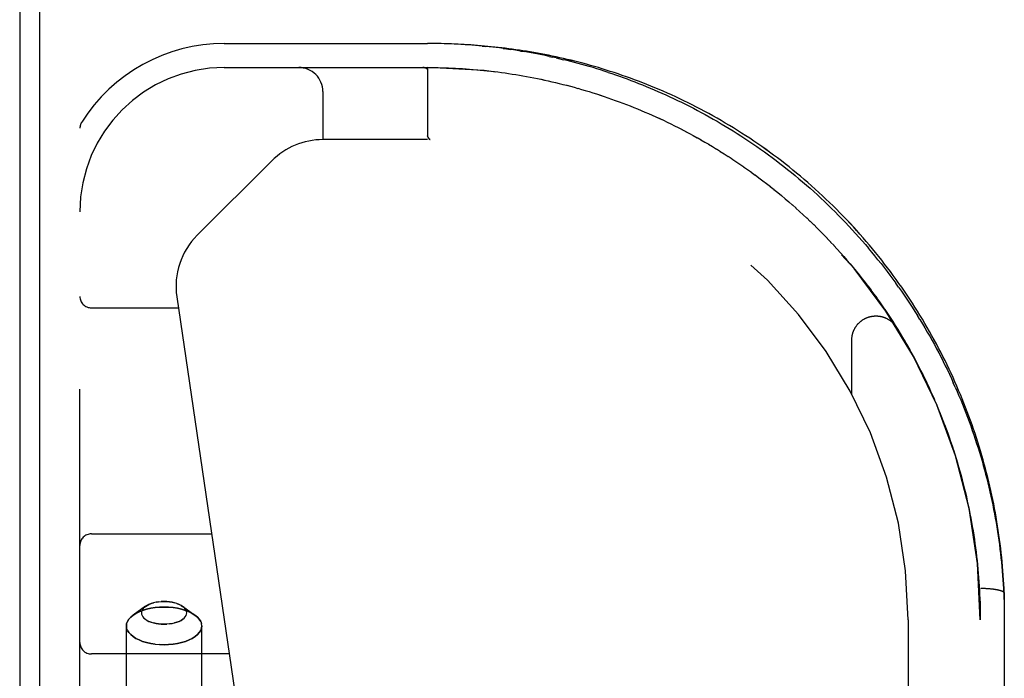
# Model space of a CAD drawing. Header units: inches. Extents: x 0 to 189, y 0 to 122.
# Tile 167 of 226: x 37.95 to 40.51, y 99.43 to 101.14. Entities that reach past the tile are written whole.
import ezdxf

# ---------------------------------------------------------------- set-up
doc = ezdxf.new("R2010")
doc.units = ezdxf.units.IN
doc.header["$LTSCALE"] = 10.388889
doc.header["$MEASUREMENT"] = 0
doc.linetypes.add('HIDDEN', pattern=[0.2, 0.1, -0.1])
doc.layers.get('0').update_dxf_attribs({"linetype": 'CONTINUOUS'})
doc.layers.add('LEFTHAND_DOOR_ASSEMBLY', color=7, linetype='CONTINUOUS')

msp = doc.modelspace()

# ---------------------------------------------------------------- linework, layer by layer
at = {"color": 7, "linetype": 'Continuous'}
msp.add_line((38.006, 98.6616), (38.006, 116.4211), dxfattribs=at)
at = {"color": 3, "linetype": 'Continuous'}
msp.add_line((37.954, 116.3092), (37.954, 98.7612), dxfattribs=at)
at = {"layer": 'LEFTHAND_DOOR_ASSEMBLY', "color": 8, "linetype": 'HIDDEN'}
for p, q in [((38.4855, 101.0767), (39.0143, 101.0767)), ((39.0231, 101.0767), (39.0143, 101.0767)), ((39.1564, 101.07), (39.1654, 101.0691)), ((39.256, 101.0571), (39.2652, 101.0556)), ((39.33, 101.0432), (39.3393, 101.0411)), ((39.3487, 101.039), (39.3393, 101.0411)), ((38.4855, 101.0142), (39.0143, 101.0142)), ((39.0033, 101.0142), (39.0027, 101.0142)), ((39.0038, 101.0142), (39.0032, 101.0142)), ((39.0043, 101.0141), (39.0038, 101.0142)), ((39.0048, 101.0141), (39.0043, 101.0141)), ((39.0053, 101.014), (39.0048, 101.0141)), ((39.0057, 101.014), (39.0053, 101.014)), ((39.0143, 101.0086), (39.0142, 101.0088)), ((39.0143, 101.0086), (39.0143, 100.837)), ((39.1693, 101.0058), (39.1786, 101.0048)), ((39.262, 100.9927), (39.2714, 100.991)), ((39.347, 100.9752), (39.3566, 100.9728)), ((39.3853, 100.9655), (39.3951, 100.9628)), ((39.395, 100.9629), (39.4047, 100.9601)), ((38.742, 100.9517), (38.742, 100.8267)), ((39.4143, 100.9574), (39.4241, 100.9545)), ((39.5021, 100.9288), (39.5119, 100.9253)), ((39.5118, 100.9253), (39.5215, 100.9217)), ((38.1105, 99.1392), (38.1105, 100.8561)), ((39.6656, 100.8581), (39.6755, 100.853)), ((39.6753, 100.8531), (39.6852, 100.8479)), ((39.685, 100.848), (39.6951, 100.8427)), ((39.6948, 100.8428), (39.7049, 100.8373)), ((39.7047, 100.8374), (39.7149, 100.8318)), ((39.0143, 100.8267), (38.742, 100.8267)), ((39.0155, 100.8329), (39.0166, 100.8312)), ((39.0166, 100.8312), (39.0155, 100.8329)), ((39.0166, 100.8312), (39.017, 100.8306)), ((39.017, 100.8306), (39.0166, 100.8312)), ((39.0212, 100.8267), (39.0209, 100.8267)), ((39.7146, 100.8319), (39.7249, 100.8262)), ((39.7246, 100.8263), (39.7349, 100.8204)), ((39.7346, 100.8205), (39.745, 100.8145)), ((39.7447, 100.8147), (39.7551, 100.8085)), ((39.7548, 100.8086), (39.7652, 100.8023)), ((39.7649, 100.8025), (39.7753, 100.796)), ((39.7751, 100.7962), (39.7855, 100.7897)), ((39.7852, 100.7898), (39.7956, 100.7831)), ((39.7953, 100.7833), (39.8057, 100.7765)), ((38.609, 100.7717), (38.4155, 100.5781)), ((39.8054, 100.7767), (39.8158, 100.7698)), ((39.8155, 100.77), (39.8258, 100.763)), ((39.8256, 100.7632), (39.8359, 100.7561)), ((39.9337, 100.7713), (39.9236, 100.779)), ((39.8356, 100.7563), (39.8459, 100.749)), ((39.8456, 100.7492), (39.8558, 100.7419)), ((39.8556, 100.7421), (39.8657, 100.7347)), ((39.8655, 100.7348), (39.8756, 100.7273)), ((39.8754, 100.7275), (39.8855, 100.7199)), ((39.8852, 100.72), (39.8953, 100.7123)), ((39.8951, 100.7125), (39.9051, 100.7047)), ((39.9048, 100.7048), (39.9148, 100.6969)), ((39.9146, 100.6971), (39.9245, 100.689)), ((39.9242, 100.6892), (39.9341, 100.6811)), ((39.9339, 100.6813), (39.9437, 100.6731)), ((39.9434, 100.6732), (39.9532, 100.6649)), ((39.9529, 100.6651), (39.9626, 100.6567)), ((39.9624, 100.6569), (39.972, 100.6483)), ((39.9718, 100.6485), (39.9813, 100.6399)), ((39.9811, 100.6401), (39.9906, 100.6314)), ((39.9904, 100.6316), (39.9998, 100.6228)), ((40.0827, 100.6295), (40.0736, 100.6386)), ((39.9996, 100.623), (40.0089, 100.6141)), ((40.0087, 100.6143), (40.018, 100.6054)), ((40.0178, 100.6056), (40.027, 100.5965)), ((40.0827, 100.6295), (40.0916, 100.6203)), ((40.1005, 100.6111), (40.0916, 100.6203)), ((40.0268, 100.5967), (40.0359, 100.5876)), ((40.0357, 100.5878), (40.0447, 100.5786)), ((40.0445, 100.5788), (40.0534, 100.5695)), ((40.0532, 100.5697), (40.0621, 100.5604)), ((40.0619, 100.5605), (40.0707, 100.5511)), ((40.0705, 100.5513), (40.0792, 100.5418)), ((40.079, 100.542), (40.0876, 100.5324)), ((40.0874, 100.5326), (40.0959, 100.523)), ((40.0958, 100.5232), (40.1042, 100.5135)), ((40.104, 100.5137), (40.1123, 100.5039)), ((40.1122, 100.5041), (40.1204, 100.4943)), ((40.1202, 100.4944), (40.1283, 100.4846)), ((40.1282, 100.4847), (40.1362, 100.4748)), ((40.1361, 100.475), (40.144, 100.465)), ((40.1439, 100.4651), (40.1517, 100.4551)), ((40.1515, 100.4553), (40.1593, 100.4452)), ((40.2385, 100.4431), (40.2311, 100.4535)), ((40.1591, 100.4453), (40.1668, 100.4352)), ((40.1666, 100.4354), (40.1742, 100.4251)), ((40.174, 100.4253), (40.1815, 100.4151)), ((38.3624, 100.4179), (38.5457, 99.171)), ((40.1813, 100.4152), (40.1887, 100.4049)), ((40.1886, 100.4051), (40.1958, 100.3947)), ((38.1405, 100.3892), (38.3666, 100.3892)), ((40.1957, 100.3949), (40.2028, 100.3845)), ((40.2027, 100.3847), (40.2097, 100.3743)), ((40.2096, 100.3744), (40.2165, 100.3639)), ((40.2164, 100.3641), (40.2232, 100.3536)), ((40.2231, 100.3538), (40.2298, 100.3432)), ((40.294, 100.3587), (40.2874, 100.3694)), ((40.2297, 100.3434), (40.2363, 100.3328)), ((40.2362, 100.3329), (40.2427, 100.3223)), ((40.117, 100.1643), (40.117, 100.3058)), ((40.2489, 100.312), (40.2551, 100.3015)), ((40.2551, 100.3015), (40.2613, 100.2907)), ((40.2612, 100.2909), (40.2673, 100.2801)), ((40.2672, 100.2803), (40.2732, 100.2695)), ((40.3482, 100.2737), (40.3425, 100.2846)), ((40.2731, 100.2697), (40.279, 100.2589)), ((40.2789, 100.259), (40.2847, 100.2482)), ((40.3011, 100.2162), (40.3064, 100.2052)), ((40.3064, 100.2054), (40.3116, 100.1944)), ((40.3167, 100.1838), (40.3216, 100.1729)), ((40.3857, 100.1833), (40.3807, 100.1945)), ((40.3265, 100.1621), (40.3313, 100.1512)), ((40.3313, 100.1512), (40.3361, 100.1402)), ((40.336, 100.1403), (40.3406, 100.1293)), ((40.3406, 100.1294), (40.3451, 100.1184)), ((40.3451, 100.1185), (40.3495, 100.1074)), ((40.3495, 100.1076), (40.3538, 100.0965)), ((40.3977, 99.9645), (40.4008, 99.9533)), ((40.4008, 99.9534), (40.4037, 99.9423)), ((40.4037, 99.9424), (40.4066, 99.9312)), ((40.4702, 99.9485), (40.4673, 99.96)), ((40.473, 99.937), (40.4702, 99.9485)), ((40.4066, 99.9313), (40.4093, 99.9201)), ((40.4093, 99.9202), (40.412, 99.9091)), ((40.412, 99.9092), (40.4146, 99.898)), ((40.4146, 99.8981), (40.4171, 99.8869)), ((40.4171, 99.887), (40.4195, 99.8759)), ((40.4195, 99.8759), (40.4218, 99.8648)), ((40.4218, 99.8649), (40.424, 99.8537)), ((40.424, 99.8538), (40.4261, 99.8426)), ((40.4281, 99.8316), (40.4301, 99.8206)), ((38.1405, 99.8017), (38.453, 99.8017)), ((40.4519, 99.6602), (40.4541, 99.6602)), ((40.4541, 99.6602), (40.4564, 99.6602)), ((40.4564, 99.6602), (40.4586, 99.6601)), ((40.4586, 99.6601), (40.4609, 99.6601)), ((40.4609, 99.6601), (40.4631, 99.66)), ((40.4631, 99.66), (40.4653, 99.6599)), ((40.4653, 99.6599), (40.4675, 99.6598)), ((40.4675, 99.6598), (40.4696, 99.6596)), ((40.4696, 99.6596), (40.4718, 99.6595)), ((40.4718, 99.6595), (40.4739, 99.6593)), ((40.5132, 99.6476), (40.5133, 99.6475)), ((40.5133, 99.6475), (40.5133, 97.9542)), ((38.2811, 99.6132), (38.2492, 99.5906)), ((38.277, 99.6098), (38.2811, 99.6131)), ((38.3293, 99.6256), (38.3221, 99.6254)), ((38.3628, 99.6204), (38.3684, 99.6182)), ((38.3734, 99.6157), (38.3774, 99.6131)), ((38.3774, 99.6132), (38.4093, 99.5906)), ((38.2425, 99.5851), (38.2492, 99.5906)), ((38.2313, 99.1392), (38.2313, 99.5623)), ((38.2313, 99.5623), (38.232, 99.5564)), ((38.2957, 99.5718), (38.2901, 99.574)), ((38.3293, 99.5666), (38.3364, 99.5668)), ((38.4273, 99.5623), (38.4265, 99.5683)), ((38.4273, 99.1392), (38.4273, 99.5623)), ((40.2633, 99.5777), (40.2633, 97.5962)), ((40.4508, 98.0167), (40.4508, 99.5777)), ((38.3293, 99.5133), (38.3174, 99.5137)), ((38.4989, 99.4892), (38.1405, 99.4892))]:
    msp.add_line(p, q, dxfattribs=at)
for points in [[(39.1564, 101.07), (39.1475, 101.0708), (39.1385, 101.0716), (39.1296, 101.0723), (39.1207, 101.073), (39.1118, 101.0736), (39.1029, 101.0741), (39.094, 101.0746), (39.0851, 101.0751), (39.0763, 101.0754), (39.0674, 101.0758), (39.0585, 101.0761), (39.0497, 101.0763), (39.0408, 101.0765), (39.032, 101.0766), (39.0228, 101.0767)], [(40.1867, 100.5231), (40.1788, 100.5329), (40.1708, 100.5426), (40.1627, 100.5523), (40.1545, 100.5619), (40.1462, 100.5715), (40.1379, 100.581), (40.1294, 100.5904), (40.1209, 100.5998), (40.1123, 100.6091), (40.1036, 100.6183), (40.0948, 100.6274), (40.0859, 100.6365), (40.077, 100.6456), (40.068, 100.6545), (40.0589, 100.6634), (40.0497, 100.6722), (40.0404, 100.6809), (40.031, 100.6895), (40.0216, 100.6981), (40.0121, 100.7066), (40.0026, 100.7149), (39.9929, 100.7233), (39.9832, 100.7315), (39.9734, 100.7396), (39.9636, 100.7477), (39.9537, 100.7556), (39.9437, 100.7635), (39.9337, 100.7713), (39.9236, 100.779), (39.9134, 100.7866), (39.9032, 100.7941), (39.893, 100.8015), (39.8827, 100.8088), (39.8723, 100.816), (39.8619, 100.8231), (39.8515, 100.8301), (39.841, 100.837), (39.8305, 100.8437), (39.8199, 100.8504), (39.8094, 100.857), (39.7987, 100.8635), (39.7881, 100.8699), (39.7774, 100.8761), (39.7667, 100.8823), (39.756, 100.8884), (39.7453, 100.8943), (39.7345, 100.9001), (39.7237, 100.9059), (39.713, 100.9115), (39.7022, 100.917), (39.6914, 100.9224), (39.6806, 100.9277), (39.6698, 100.9328), (39.6591, 100.9379), (39.6483, 100.9429), (39.6375, 100.9477), (39.6268, 100.9524), (39.6161, 100.9571), (39.6053, 100.9616), (39.5946, 100.966), (39.584, 100.9703), (39.5733, 100.9745), (39.5627, 100.9786), (39.5521, 100.9826), (39.5415, 100.9864), (39.5309, 100.9902), (39.5204, 100.9939), (39.5099, 100.9975), (39.4995, 101.0009), (39.4891, 101.0043), (39.4787, 101.0076), (39.4684, 101.0108), (39.4581, 101.0139), (39.4479, 101.0169), (39.4377, 101.0198), (39.4275, 101.0226), (39.4174, 101.0253), (39.4073, 101.0279), (39.3973, 101.0305), (39.3874, 101.033), (39.3774, 101.0353), (39.3676, 101.0376), (39.3577, 101.0398), (39.348, 101.042), (39.3382, 101.044), (39.3285, 101.046), (39.3189, 101.0479), (39.3093, 101.0497), (39.2998, 101.0515), (39.2903, 101.0532), (39.2808, 101.0548), (39.2714, 101.0564), (39.2621, 101.0578), (39.2528, 101.0593), (39.2435, 101.0606), (39.2343, 101.0619), (39.2251, 101.0631), (39.216, 101.0643), (39.2069, 101.0654), (39.1978, 101.0665), (39.1888, 101.0675), (39.1799, 101.0684), (39.1709, 101.0693), (39.162, 101.0701), (39.1531, 101.0709), (39.1443, 101.0716), (39.1355, 101.0723), (39.1267, 101.0729), (39.1179, 101.0735), (39.1092, 101.074), (39.1005, 101.0745), (39.0918, 101.0749), (39.0831, 101.0753), (39.0745, 101.0756), (39.0658, 101.0759), (39.0572, 101.0762), (39.0486, 101.0764), (39.04, 101.0765), (39.0314, 101.0766)], [(39.3676, 101.0376), (39.3577, 101.0398), (39.348, 101.042), (39.3382, 101.044), (39.3286, 101.046), (39.3189, 101.0479), (39.3093, 101.0497), (39.2998, 101.0515), (39.2903, 101.0532), (39.2809, 101.0548), (39.2715, 101.0564), (39.2621, 101.0578), (39.2528, 101.0593), (39.2435, 101.0606), (39.2343, 101.0619), (39.2251, 101.0631), (39.216, 101.0643), (39.2069, 101.0654), (39.1979, 101.0665), (39.1888, 101.0675), (39.1799, 101.0684), (39.1709, 101.0693), (39.162, 101.0701), (39.1531, 101.0709), (39.1443, 101.0716), (39.1355, 101.0723), (39.1267, 101.0729), (39.1179, 101.0735), (39.1092, 101.074), (39.1005, 101.0745), (39.0918, 101.0749), (39.0831, 101.0753), (39.0745, 101.0756), (39.0658, 101.0759), (39.0572, 101.0762), (39.0486, 101.0764), (39.04, 101.0765), (39.0314, 101.0766)], [(39.2105, 101.0639), (39.2014, 101.065), (39.1924, 101.0661), (39.1834, 101.0672), (39.1744, 101.0682), (39.1654, 101.0691)], [(39.2105, 101.0639), (39.2195, 101.0626), (39.2286, 101.0614)], [(39.256, 101.0571), (39.2468, 101.0586), (39.2377, 101.06), (39.2286, 101.0614)], [(39.33, 101.0432), (39.3206, 101.0451), (39.3113, 101.047), (39.3021, 101.0489), (39.2928, 101.0507), (39.2836, 101.0524), (39.2743, 101.054), (39.2652, 101.0556)], [(39.0015, 101.0142), (39.0021, 101.0142), (39.0027, 101.0142)], [(39.0027, 101.0142), (39.0021, 101.0142), (39.0015, 101.0142)], [(39.0057, 101.014), (39.0062, 101.0139), (39.0066, 101.0139), (39.007, 101.0138), (39.0074, 101.0137), (39.0078, 101.0136), (39.0081, 101.0136), (39.0085, 101.0135), (39.0088, 101.0134), (39.0091, 101.0133), (39.0094, 101.0132), (39.0097, 101.0131), (39.01, 101.013), (39.0103, 101.0129), (39.0105, 101.0128), (39.0108, 101.0127), (39.011, 101.0126), (39.0112, 101.0125), (39.0114, 101.0124), (39.0116, 101.0123), (39.0118, 101.0122), (39.012, 101.0121), (39.0122, 101.012), (39.0123, 101.0118), (39.0125, 101.0117), (39.0126, 101.0116), (39.0128, 101.0115), (39.0129, 101.0114), (39.013, 101.0113), (39.0132, 101.0112), (39.0133, 101.011), (39.0134, 101.0109), (39.0135, 101.0108), (39.0136, 101.0107), (39.0136, 101.0105), (39.0137, 101.0104), (39.0138, 101.0103), (39.0139, 101.0102), (39.0139, 101.01), (39.014, 101.0099), (39.014, 101.0098), (39.0141, 101.0096), (39.0141, 101.0095), (39.0142, 101.0094), (39.0142, 101.0092), (39.0142, 101.0091), (39.0142, 101.0089), (39.0142, 101.0088), (39.0143, 101.0086)], [(39.0143, 101.0142), (39.0233, 101.0142), (39.0324, 101.0141), (39.0415, 101.014), (39.0506, 101.0138), (39.0597, 101.0135), (39.0688, 101.0132), (39.0779, 101.0128), (39.087, 101.0124), (39.0961, 101.0119), (39.1053, 101.0113), (39.1144, 101.0107), (39.1235, 101.0101), (39.1327, 101.0093), (39.1418, 101.0086), (39.151, 101.0077), (39.1602, 101.0068), (39.1694, 101.0058)], [(39.0324, 101.0141), (39.0415, 101.014), (39.0506, 101.0138), (39.0597, 101.0135), (39.0688, 101.0132), (39.0779, 101.0128), (39.087, 101.0124), (39.0961, 101.0119), (39.1052, 101.0113), (39.1144, 101.0107), (39.1235, 101.0101), (39.1326, 101.0093), (39.1418, 101.0086), (39.151, 101.0077), (39.1601, 101.0068), (39.1693, 101.0058)], [(39.3487, 101.039), (39.3581, 101.0368), (39.3676, 101.0346)], [(39.4832, 101.0016), (39.4734, 101.0048), (39.4636, 101.0079), (39.4539, 101.0109), (39.4442, 101.0139), (39.4345, 101.0167), (39.4248, 101.0195), (39.4152, 101.0222), (39.4056, 101.0248), (39.3961, 101.0274), (39.3866, 101.0298), (39.3771, 101.0322), (39.3676, 101.0346)], [(39.9135, 100.7865), (39.9033, 100.794), (39.893, 100.8014), (39.8827, 100.8087), (39.8723, 100.816), (39.8619, 100.8231), (39.8515, 100.8301), (39.841, 100.837), (39.8305, 100.8437), (39.82, 100.8504), (39.8094, 100.857), (39.7987, 100.8635), (39.7881, 100.8699), (39.7774, 100.8761), (39.7667, 100.8823), (39.756, 100.8883), (39.7453, 100.8943), (39.7345, 100.9001), (39.7238, 100.9059), (39.713, 100.9115), (39.7022, 100.917), (39.6914, 100.9224), (39.6806, 100.9277), (39.6699, 100.9328), (39.6591, 100.9379), (39.6483, 100.9428), (39.6375, 100.9477), (39.6268, 100.9524), (39.6161, 100.9571), (39.6053, 100.9616), (39.5946, 100.966), (39.584, 100.9703), (39.5733, 100.9745), (39.5627, 100.9786), (39.5521, 100.9826), (39.5415, 100.9864), (39.5309, 100.9902), (39.5204, 100.9939), (39.5099, 100.9975), (39.4995, 101.0009), (39.4891, 101.0043), (39.4787, 101.0076), (39.4684, 101.0108), (39.4581, 101.0139), (39.4479, 101.0169), (39.4377, 101.0198), (39.4275, 101.0226), (39.4174, 101.0253), (39.4073, 101.0279), (39.3973, 101.0305), (39.3874, 101.0329), (39.3774, 101.0353)], [(39.1785, 101.0048), (39.1878, 101.0037), (39.197, 101.0026), (39.2063, 101.0013), (39.2155, 101.0001), (39.2248, 100.9987), (39.2341, 100.9973), (39.2434, 100.9958), (39.2527, 100.9943), (39.2621, 100.9927)], [(39.1878, 101.0037), (39.197, 101.0026), (39.2062, 101.0013), (39.2155, 101.0001), (39.2248, 100.9987), (39.2341, 100.9973), (39.2434, 100.9958), (39.2527, 100.9943), (39.262, 100.9927)], [(39.2714, 100.991), (39.2808, 100.9893), (39.2902, 100.9875), (39.2997, 100.9856), (39.3091, 100.9836), (39.3186, 100.9816)], [(39.2808, 100.9893), (39.2902, 100.9875), (39.2996, 100.9856), (39.309, 100.9837), (39.3185, 100.9816)], [(39.4832, 101.0016), (39.493, 100.9984), (39.5028, 100.995), (39.5127, 100.9916), (39.5226, 100.988), (39.5326, 100.9844), (39.5425, 100.9807), (39.5525, 100.9769), (39.5625, 100.973), (39.5726, 100.969), (39.5826, 100.965), (39.5927, 100.9608), (39.6029, 100.9565), (39.613, 100.9521), (39.6232, 100.9477), (39.6333, 100.9431), (39.6435, 100.9384), (39.6538, 100.9337), (39.664, 100.9288), (39.6743, 100.9238), (39.6845, 100.9187), (39.6948, 100.9135), (39.7051, 100.9083), (39.7154, 100.9029), (39.7257, 100.8974), (39.736, 100.8918), (39.7463, 100.886), (39.7566, 100.8802), (39.767, 100.8743), (39.7773, 100.8682), (39.7876, 100.8621), (39.7979, 100.8558), (39.8082, 100.8495), (39.8185, 100.843), (39.8287, 100.8364), (39.839, 100.8297), (39.8492, 100.8229), (39.8594, 100.816), (39.8696, 100.809), (39.8798, 100.8019), (39.8899, 100.7947), (39.9, 100.7873), (39.9101, 100.7799), (39.9201, 100.7724), (39.9301, 100.7647), (39.94, 100.757), (39.9499, 100.7492), (39.9598, 100.7412), (39.9696, 100.7332), (39.9794, 100.725), (39.9891, 100.7168), (39.9987, 100.7085), (40.0083, 100.7001), (40.0178, 100.6915), (40.0273, 100.6829), (40.0367, 100.6743), (40.046, 100.6655), (40.0553, 100.6566), (40.0645, 100.6477), (40.0736, 100.6386)], [(39.3185, 100.9816), (39.328, 100.9795), (39.3376, 100.9774), (39.3471, 100.9751)], [(39.328, 100.9796), (39.3375, 100.9774), (39.347, 100.9752)], [(39.3566, 100.9728), (39.3662, 100.9704), (39.3758, 100.968), (39.3854, 100.9654)], [(39.3661, 100.9705), (39.3757, 100.968), (39.3853, 100.9655)], [(39.4047, 100.9602), (39.4144, 100.9574), (39.4242, 100.9545)], [(39.4241, 100.9545), (39.4339, 100.9516), (39.4437, 100.9485), (39.4535, 100.9454), (39.4633, 100.9423), (39.473, 100.939), (39.4828, 100.9357), (39.4925, 100.9323), (39.5022, 100.9288)], [(39.4338, 100.9516), (39.4436, 100.9486), (39.4534, 100.9455), (39.4632, 100.9423), (39.4729, 100.939), (39.4827, 100.9357), (39.4924, 100.9323), (39.5021, 100.9288)], [(39.5215, 100.9217), (39.5312, 100.918), (39.5408, 100.9143), (39.5503, 100.9104), (39.5599, 100.9066), (39.5695, 100.9026), (39.5791, 100.8985), (39.5886, 100.8944), (39.5982, 100.8902), (39.6078, 100.8859), (39.6174, 100.8815), (39.627, 100.877)], [(39.5311, 100.918), (39.5407, 100.9143), (39.5503, 100.9105), (39.5599, 100.9066)], [(39.5695, 100.9026), (39.5791, 100.8985), (39.5887, 100.8944), (39.5983, 100.8901), (39.6079, 100.8858), (39.6175, 100.8814), (39.6271, 100.8769)], [(39.627, 100.877), (39.6367, 100.8724), (39.6464, 100.8677), (39.656, 100.8629), (39.6657, 100.858)], [(39.6366, 100.8724), (39.6462, 100.8677), (39.6559, 100.863), (39.6656, 100.8581)], [(39.0155, 100.8329), (39.0154, 100.8331), (39.0153, 100.8333), (39.0151, 100.8335), (39.015, 100.8336), (39.015, 100.8338), (39.0149, 100.834), (39.0148, 100.8342), (39.0147, 100.8344), (39.0146, 100.8346), (39.0146, 100.8348), (39.0145, 100.835), (39.0145, 100.8352), (39.0144, 100.8354), (39.0144, 100.8357), (39.0143, 100.8359), (39.0143, 100.8361), (39.0143, 100.8363), (39.0143, 100.8366), (39.0143, 100.8368), (39.0143, 100.837)], [(39.0148, 100.8342), (39.0149, 100.834), (39.0149, 100.8338), (39.015, 100.8337), (39.0151, 100.8335), (39.0152, 100.8333), (39.0153, 100.8331), (39.0155, 100.8329)], [(39.017, 100.8306), (39.0172, 100.8303), (39.0174, 100.83), (39.0176, 100.8298), (39.0178, 100.8295), (39.018, 100.8292), (39.0182, 100.829), (39.0184, 100.8288)], [(39.0184, 100.8287), (39.0182, 100.829), (39.018, 100.8292), (39.0178, 100.8295), (39.0176, 100.8297), (39.0174, 100.83), (39.0172, 100.8303), (39.017, 100.8306)], [(39.0184, 100.8288), (39.0185, 100.8286), (39.0187, 100.8283), (39.0189, 100.8282), (39.0191, 100.828), (39.0192, 100.8278), (39.0194, 100.8276), (39.0195, 100.8275), (39.0197, 100.8274), (39.0198, 100.8272), (39.02, 100.8271), (39.0201, 100.827), (39.0203, 100.8269), (39.0204, 100.8269), (39.0206, 100.8268), (39.0207, 100.8268), (39.0209, 100.8267)], [(39.021, 100.8267), (39.0208, 100.8267), (39.0206, 100.8268), (39.0205, 100.8268), (39.0203, 100.8269), (39.0202, 100.8269), (39.0201, 100.827), (39.0199, 100.8271), (39.0198, 100.8272), (39.0196, 100.8273), (39.0195, 100.8275), (39.0193, 100.8276), (39.0192, 100.8278), (39.019, 100.8279), (39.0189, 100.8281), (39.0187, 100.8283), (39.0185, 100.8285), (39.0184, 100.8287)], [(40.3425, 100.2846), (40.3368, 100.2954), (40.331, 100.3062), (40.3251, 100.3169), (40.3191, 100.3276), (40.3129, 100.3383), (40.3067, 100.3489), (40.3004, 100.3595), (40.294, 100.3701), (40.2875, 100.3806), (40.2809, 100.3911), (40.2743, 100.4015), (40.2675, 100.4119), (40.2606, 100.4223), (40.2536, 100.4326), (40.2466, 100.4428), (40.2394, 100.453), (40.2322, 100.4632), (40.2248, 100.4733), (40.2174, 100.4834), (40.2098, 100.4934), (40.2022, 100.5033), (40.1945, 100.5132), (40.1867, 100.5231), (40.1788, 100.5329), (40.1708, 100.5426), (40.1627, 100.5523), (40.1545, 100.5619), (40.1462, 100.5715), (40.1379, 100.581), (40.1295, 100.5904), (40.1209, 100.5997), (40.1123, 100.609), (40.1036, 100.6183), (40.0948, 100.6274), (40.086, 100.6365), (40.077, 100.6455), (40.068, 100.6545), (40.0589, 100.6634), (40.0497, 100.6722), (40.0404, 100.6809), (40.031, 100.6895), (40.0216, 100.6981), (40.0121, 100.7065), (40.0026, 100.7149), (39.9929, 100.7233), (39.9832, 100.7315), (39.9734, 100.7396), (39.9636, 100.7477), (39.9537, 100.7556), (39.9437, 100.7635)], [(40.1005, 100.6111), (40.1093, 100.6017), (40.1181, 100.5923), (40.1267, 100.5828), (40.1353, 100.5732), (40.1438, 100.5636), (40.1522, 100.5539), (40.1605, 100.5441)], [(40.1849, 100.5144), (40.1768, 100.5244), (40.1687, 100.5343), (40.1605, 100.5441)], [(40.1849, 100.5144), (40.1928, 100.5044), (40.2007, 100.4943), (40.2084, 100.4842), (40.2161, 100.474), (40.2237, 100.4638), (40.2311, 100.4535)], [(40.2385, 100.4431), (40.2458, 100.4327), (40.253, 100.4223), (40.2601, 100.4118), (40.267, 100.4013), (40.2739, 100.3907), (40.2807, 100.3801), (40.2874, 100.3694)], [(40.117, 100.3058), (40.117, 100.3069), (40.117, 100.308), (40.1171, 100.3091), (40.1171, 100.3103), (40.1172, 100.3114), (40.1173, 100.3125), (40.1175, 100.3137), (40.1176, 100.3148), (40.1178, 100.3159), (40.118, 100.317), (40.1182, 100.3182), (40.1184, 100.3193), (40.1187, 100.3204), (40.119, 100.3215), (40.1193, 100.3226), (40.1196, 100.3237), (40.1199, 100.3248), (40.1203, 100.3259), (40.1206, 100.3269), (40.121, 100.328), (40.1215, 100.3291), (40.1219, 100.3301), (40.1223, 100.3312), (40.1228, 100.3322), (40.1233, 100.3332), (40.1238, 100.3342), (40.1243, 100.3352), (40.1249, 100.3362), (40.1254, 100.3372), (40.126, 100.3382), (40.1266, 100.3392), (40.1272, 100.3401), (40.1279, 100.3411), (40.1285, 100.342), (40.1292, 100.3429), (40.1299, 100.3439), (40.1306, 100.3448), (40.1313, 100.3456), (40.132, 100.3465), (40.1328, 100.3474), (40.1335, 100.3482), (40.1343, 100.349), (40.1351, 100.3499), (40.1359, 100.3507), (40.1367, 100.3514), (40.1376, 100.3522), (40.1384, 100.353), (40.1393, 100.3537), (40.1402, 100.3544), (40.1411, 100.3551), (40.142, 100.3558), (40.1429, 100.3565), (40.1438, 100.3572), (40.1448, 100.3578), (40.1457, 100.3584), (40.1467, 100.359), (40.1477, 100.3596), (40.1486, 100.3602), (40.1496, 100.3607), (40.1506, 100.3613), (40.1517, 100.3618), (40.1527, 100.3623), (40.1537, 100.3628), (40.1548, 100.3632), (40.1558, 100.3637), (40.1569, 100.3641), (40.1579, 100.3645), (40.159, 100.3649), (40.1601, 100.3652), (40.1612, 100.3656), (40.1623, 100.3659), (40.1634, 100.3662), (40.1645, 100.3665), (40.1656, 100.3668), (40.1667, 100.367), (40.1678, 100.3672), (40.1689, 100.3674), (40.17, 100.3676), (40.1712, 100.3678), (40.1723, 100.3679), (40.1734, 100.368), (40.1746, 100.3681), (40.1757, 100.3682), (40.1768, 100.3683), (40.178, 100.3683), (40.1791, 100.3683), (40.1802, 100.3683), (40.1814, 100.3683), (40.1825, 100.3683), (40.1837, 100.3682), (40.1848, 100.3681), (40.1859, 100.368), (40.1871, 100.3679), (40.1882, 100.3677), (40.1893, 100.3675), (40.1904, 100.3674), (40.1916, 100.3671), (40.1927, 100.3669), (40.1938, 100.3667), (40.1949, 100.3664), (40.196, 100.3661), (40.1971, 100.3658), (40.1982, 100.3655), (40.1993, 100.3651), (40.2003, 100.3647), (40.2014, 100.3644), (40.2025, 100.3639), (40.2035, 100.3635), (40.2046, 100.3631), (40.2056, 100.3626), (40.2066, 100.3621), (40.2077, 100.3616), (40.2087, 100.3611), (40.2097, 100.3606), (40.2107, 100.36), (40.2116, 100.3594), (40.2126, 100.3588), (40.2136, 100.3582), (40.2145, 100.3576), (40.2155, 100.3569), (40.2164, 100.3563), (40.2173, 100.3556), (40.2182, 100.3549), (40.2191, 100.3542), (40.22, 100.3534), (40.2208, 100.3527), (40.2217, 100.3519), (40.2225, 100.3512), (40.2233, 100.3504), (40.2241, 100.3496), (40.2249, 100.3487), (40.2257, 100.3479), (40.2264, 100.3471), (40.2272, 100.3462), (40.2279, 100.3453), (40.2286, 100.3444), (40.2293, 100.3435), (40.23, 100.3426), (40.2306, 100.3417), (40.2313, 100.3408), (40.2319, 100.3399), (40.2325, 100.3389)], [(40.294, 100.3587), (40.3005, 100.348), (40.3068, 100.3372), (40.3131, 100.3264), (40.3193, 100.3156), (40.3254, 100.3047), (40.3314, 100.2938), (40.3373, 100.2829), (40.3431, 100.2719), (40.3487, 100.2609), (40.3543, 100.2499), (40.3598, 100.2389), (40.3652, 100.2278), (40.3705, 100.2167), (40.3756, 100.2056), (40.3807, 100.1945)], [(40.2426, 100.3225), (40.249, 100.3118), (40.2552, 100.3013)], [(40.4673, 99.96), (40.4643, 99.9714), (40.4612, 99.9829), (40.458, 99.9943), (40.4548, 100.0057), (40.4514, 100.0171), (40.448, 100.0285), (40.4444, 100.0399), (40.4408, 100.0512), (40.4371, 100.0626), (40.4332, 100.0739), (40.4293, 100.0852), (40.4253, 100.0965), (40.4212, 100.1077), (40.417, 100.119), (40.4127, 100.1302), (40.4083, 100.1414), (40.4038, 100.1525), (40.3992, 100.1637), (40.3946, 100.1748), (40.3898, 100.1859), (40.3849, 100.197), (40.38, 100.208), (40.3749, 100.2191), (40.3697, 100.2301), (40.3645, 100.241), (40.3591, 100.252), (40.3537, 100.2629), (40.3482, 100.2737)], [(40.2846, 100.2483), (40.2903, 100.2375), (40.2958, 100.2268), (40.3012, 100.216)], [(40.2902, 100.2376), (40.2957, 100.2269), (40.3011, 100.2162)], [(40.3116, 100.1946), (40.3167, 100.1836), (40.3217, 100.1728)], [(40.3216, 100.1729), (40.3266, 100.1619), (40.3314, 100.1511)], [(40.3857, 100.1833), (40.3906, 100.1721), (40.3953, 100.1609), (40.4, 100.1497), (40.4046, 100.1385), (40.4091, 100.1272), (40.4135, 100.116), (40.4178, 100.1047), (40.4219, 100.0934), (40.426, 100.0821), (40.43, 100.0707), (40.4339, 100.0594), (40.4377, 100.048), (40.4414, 100.0367), (40.445, 100.0253), (40.4485, 100.0139), (40.4519, 100.0025), (40.4553, 99.9911), (40.4585, 99.9797), (40.4616, 99.9683), (40.4646, 99.9569), (40.4676, 99.9455), (40.4704, 99.934), (40.4732, 99.9226), (40.4758, 99.9112), (40.4784, 99.8997), (40.4809, 99.8883), (40.4832, 99.8768), (40.4855, 99.8653), (40.4877, 99.8539), (40.4898, 99.8424), (40.4918, 99.8309), (40.4937, 99.8195), (40.4956, 99.808), (40.4973, 99.7965), (40.4989, 99.7851), (40.5005, 99.7736), (40.502, 99.7621), (40.5033, 99.7507), (40.5046, 99.7392), (40.5058, 99.7277), (40.5069, 99.7163), (40.5079, 99.7048), (40.5089, 99.6934), (40.5097, 99.6819), (40.5104, 99.6705), (40.5111, 99.659), (40.5117, 99.6476), (40.5122, 99.6361), (40.5126, 99.6247), (40.5129, 99.6133), (40.5131, 99.6018), (40.5133, 99.5904)], [(40.3538, 100.0966), (40.358, 100.0855), (40.3621, 100.0746), (40.3661, 100.0636)], [(40.358, 100.0856), (40.3621, 100.0747), (40.3661, 100.0637)], [(40.3661, 100.0637), (40.37, 100.0526), (40.3738, 100.0416), (40.3775, 100.0306)], [(40.37, 100.0527), (40.3738, 100.0417), (40.3775, 100.0307)], [(40.3775, 100.0307), (40.3811, 100.0196), (40.3846, 100.0085), (40.388, 99.9975), (40.3914, 99.9865), (40.3946, 99.9754), (40.3977, 99.9644)], [(40.3811, 100.0197), (40.3846, 100.0086), (40.388, 99.9976), (40.3913, 99.9866), (40.3946, 99.9755), (40.3977, 99.9645)], [(40.5132, 99.6476), (40.5127, 99.6592), (40.5121, 99.6708), (40.5114, 99.6824), (40.5106, 99.694), (40.5097, 99.7056), (40.5087, 99.7173), (40.5077, 99.7289), (40.5065, 99.7405), (40.5053, 99.7521), (40.5039, 99.7637), (40.5025, 99.7753), (40.501, 99.7869), (40.4994, 99.7985), (40.4977, 99.8101), (40.4959, 99.8216), (40.494, 99.8332), (40.492, 99.8448), (40.49, 99.8563), (40.4878, 99.8679), (40.4856, 99.8794), (40.4832, 99.891), (40.4808, 99.9025), (40.4783, 99.914), (40.4757, 99.9255), (40.473, 99.937)], [(40.4261, 99.8427), (40.4281, 99.8316), (40.4301, 99.8205)], [(40.4301, 99.8206), (40.4319, 99.8094), (40.4337, 99.7984), (40.4354, 99.7873)], [(40.4319, 99.8095), (40.4337, 99.7984), (40.4354, 99.7873)], [(40.4354, 99.7873), (40.437, 99.7762), (40.4385, 99.7652), (40.4399, 99.7541), (40.4412, 99.743)], [(40.437, 99.7763), (40.4385, 99.7652), (40.4399, 99.7541), (40.4412, 99.7431)], [(40.4412, 99.7431), (40.4424, 99.732), (40.4436, 99.7209), (40.4447, 99.7099), (40.4456, 99.6989), (40.4465, 99.6878), (40.4473, 99.6768), (40.4481, 99.6658)], [(40.4424, 99.732), (40.4436, 99.721), (40.4447, 99.7099), (40.4456, 99.6989), (40.4465, 99.6878), (40.4473, 99.6768), (40.448, 99.6658), (40.4487, 99.6547), (40.4492, 99.6437), (40.4497, 99.6327), (40.4501, 99.6217), (40.4504, 99.6107), (40.4506, 99.5997), (40.4507, 99.5887), (40.4508, 99.5777)], [(40.4739, 99.6593), (40.476, 99.6591), (40.477, 99.659), (40.478, 99.6589), (40.479, 99.6588), (40.48, 99.6587), (40.481, 99.6586), (40.482, 99.6585), (40.483, 99.6584), (40.4839, 99.6583), (40.4849, 99.6582), (40.4858, 99.658), (40.4868, 99.6579), (40.4877, 99.6578), (40.4886, 99.6576), (40.4895, 99.6575), (40.4904, 99.6573), (40.4912, 99.6572), (40.4921, 99.657), (40.4929, 99.6569), (40.4937, 99.6567), (40.4945, 99.6566), (40.4953, 99.6564), (40.4961, 99.6563), (40.4969, 99.6561), (40.4977, 99.6559), (40.4984, 99.6557), (40.4991, 99.6556), (40.4998, 99.6554), (40.5005, 99.6552), (40.5012, 99.655), (40.5018, 99.6548), (40.5025, 99.6546), (40.5031, 99.6545), (40.5037, 99.6543), (40.5043, 99.6541), (40.5049, 99.6539), (40.5054, 99.6537), (40.506, 99.6535), (40.5065, 99.6533), (40.507, 99.6531), (40.5075, 99.6529), (40.5079, 99.6526), (40.5084, 99.6524), (40.5088, 99.6522), (40.5092, 99.652), (40.5096, 99.6518), (40.51, 99.6516), (40.5103, 99.6514), (40.5107, 99.6511), (40.511, 99.6509), (40.5113, 99.6507), (40.5115, 99.6505), (40.5118, 99.6503), (40.512, 99.65), (40.5122, 99.6498), (40.5124, 99.6496), (40.5126, 99.6494), (40.5128, 99.6491), (40.5129, 99.6489), (40.513, 99.6487), (40.5131, 99.6484), (40.5132, 99.6482), (40.5132, 99.648), (40.5132, 99.6478), (40.5132, 99.6476)], [(38.2492, 99.5906), (38.2559, 99.5948), (38.2643, 99.599), (38.2736, 99.6027), (38.2837, 99.6057), (38.2945, 99.6082), (38.3058, 99.6099), (38.3174, 99.611), (38.3293, 99.6113)], [(38.3293, 99.6113), (38.3174, 99.611), (38.3058, 99.6099), (38.2945, 99.6082), (38.2837, 99.6057), (38.2736, 99.6027), (38.2643, 99.599), (38.2559, 99.5948), (38.2492, 99.5906)], [(38.2811, 99.6131), (38.277, 99.6098), (38.2741, 99.6066), (38.272, 99.6032), (38.2707, 99.5997), (38.2703, 99.5961), (38.2707, 99.5926), (38.272, 99.5891), (38.2741, 99.5857), (38.277, 99.5824), (38.2807, 99.5794), (38.2851, 99.5766), (38.2901, 99.574), (38.2958, 99.5718), (38.3018, 99.57), (38.3083, 99.5685), (38.3151, 99.5675), (38.3221, 99.5668), (38.3293, 99.5666)], [(38.3151, 99.6248), (38.3083, 99.6237), (38.3018, 99.6222), (38.2957, 99.6204), (38.2901, 99.6182), (38.2851, 99.6157), (38.2811, 99.6131)], [(38.2811, 99.6131), (38.2851, 99.6157), (38.2901, 99.6182), (38.2958, 99.6204), (38.3018, 99.6222)], [(38.3083, 99.6237), (38.3151, 99.6248), (38.3221, 99.6254), (38.3293, 99.6256)], [(38.3774, 99.6131), (38.3734, 99.6157), (38.3684, 99.6182), (38.3628, 99.6204), (38.3567, 99.6222), (38.3502, 99.6237), (38.3434, 99.6248), (38.3364, 99.6254), (38.3293, 99.6256)], [(38.3293, 99.6256), (38.3364, 99.6254), (38.3434, 99.6248), (38.3502, 99.6237), (38.3567, 99.6222)], [(38.4093, 99.5906), (38.4026, 99.5948), (38.3942, 99.599), (38.3849, 99.6027), (38.3748, 99.6057), (38.364, 99.6082), (38.3527, 99.6099), (38.3411, 99.611), (38.3293, 99.6113)], [(38.3293, 99.6113), (38.3411, 99.611), (38.3527, 99.6099), (38.364, 99.6082), (38.3748, 99.6057), (38.3849, 99.6027), (38.3942, 99.599), (38.4026, 99.5948), (38.4093, 99.5906)], [(38.3434, 99.5675), (38.3502, 99.5685), (38.3567, 99.57), (38.3628, 99.5718), (38.3684, 99.574), (38.3734, 99.5766), (38.3778, 99.5794), (38.3815, 99.5824), (38.3844, 99.5857), (38.3865, 99.5891), (38.3878, 99.5926), (38.3882, 99.5961), (38.3878, 99.5997), (38.3865, 99.6032), (38.3844, 99.6066), (38.3815, 99.6098), (38.3774, 99.6131)], [(38.2492, 99.5906), (38.2425, 99.5851), (38.2376, 99.5797), (38.2341, 99.5741), (38.232, 99.5683), (38.2313, 99.5623)], [(38.4244, 99.5741), (38.4209, 99.5797), (38.416, 99.5851), (38.4093, 99.5906)], [(38.4093, 99.5906), (38.416, 99.5851), (38.4209, 99.5797), (38.4244, 99.5741), (38.4265, 99.5683)], [(38.2313, 99.5623), (38.232, 99.5683), (38.2341, 99.5741), (38.2376, 99.5797)], [(38.3058, 99.5148), (38.2945, 99.5165), (38.2837, 99.519), (38.2736, 99.522), (38.2643, 99.5257), (38.2559, 99.5299), (38.2486, 99.5345), (38.2425, 99.5396), (38.2376, 99.545), (38.2341, 99.5506), (38.232, 99.5564)], [(38.3293, 99.5666), (38.3221, 99.5668), (38.3151, 99.5675), (38.3083, 99.5685), (38.3018, 99.57)], [(38.3502, 99.5685), (38.3434, 99.5675), (38.3364, 99.5668), (38.3293, 99.5666)], [(38.4273, 99.5623), (38.4265, 99.5564), (38.4244, 99.5506), (38.4209, 99.545), (38.416, 99.5396), (38.4099, 99.5345), (38.4026, 99.5299), (38.3942, 99.5257), (38.3849, 99.522), (38.3748, 99.519), (38.364, 99.5165), (38.3527, 99.5148), (38.3411, 99.5137), (38.3293, 99.5133)], [(38.3293, 99.5133), (38.3411, 99.5137), (38.3527, 99.5148), (38.364, 99.5165), (38.3748, 99.519), (38.3849, 99.522), (38.3942, 99.5257), (38.4026, 99.5299), (38.4099, 99.5345), (38.416, 99.5396), (38.4209, 99.545), (38.4244, 99.5506), (38.4265, 99.5564), (38.4273, 99.5623)], [(38.3778, 99.5794), (38.3734, 99.5766), (38.3684, 99.574), (38.3628, 99.5718), (38.3567, 99.57)], [(38.2341, 99.5506), (38.2376, 99.545), (38.2425, 99.5396), (38.2486, 99.5345), (38.2559, 99.5299), (38.2643, 99.5257), (38.2736, 99.522), (38.2837, 99.519), (38.2945, 99.5165), (38.3058, 99.5148), (38.3174, 99.5137), (38.3293, 99.5133)]]:
    msp.add_lwpolyline(points, dxfattribs=at)
for centre, radius, start, end in [((38.4855, 100.6392), 0.4375, 90, 147.8465), ((38.4855, 100.6392), 0.375, 90, 180), ((38.6795, 100.9517), 0.0625, 0, 90), ((39.0143, 99.5777), 1.4365, 0, 90), ((38.1405, 100.8561), 0.03, 147.8465, 180), ((38.742, 100.6387), 0.188, 90, 135), ((39.0143, 99.5777), 1.249, 0, 90), ((38.5484, 100.4452), 0.188, 135, 188.3606), ((38.1405, 100.4192), 0.03, 180, 270), ((38.1405, 99.7717), 0.03, 90, 180), ((38.1405, 99.5192), 0.03, 180, 270)]:
    msp.add_arc(centre, radius, start, end, dxfattribs=at)

doc.saveas('drawing.dxf')
